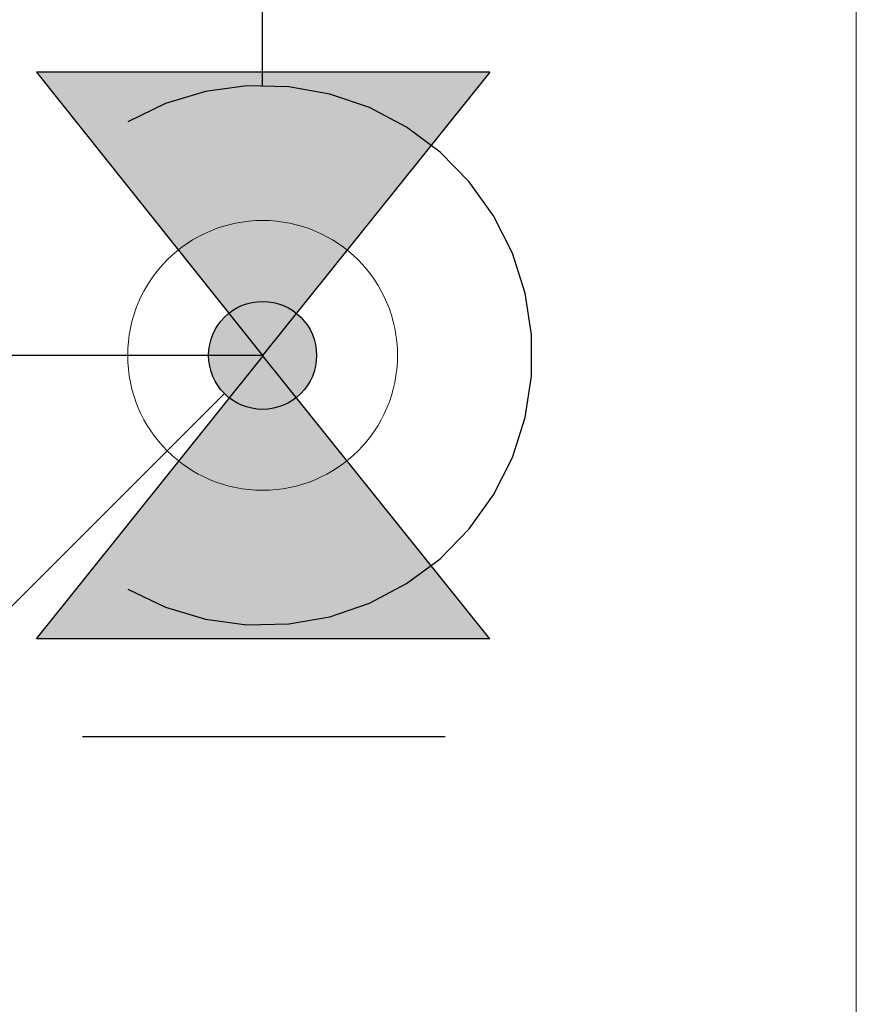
# Model space of a CAD drawing. Header units: millimetres. Extents: x -16331 to -10174, y -4135 to -3584.
# Tile 128 of 256: x -10364.837 to -10364.527, y -3997.53 to -3997.165. Entities that reach past the tile are written whole.
import ezdxf

# ---------------------------------------------------------------- set-up
doc = ezdxf.new("R2010")
doc.units = ezdxf.units.MM
for name, color, linetype in [('AF-Colunas', 4, 'Continuous'), ('AF-Condutos', 4, 'Continuous'), ('Simbolos', 7, 'Continuous'), ('Simbolos_int', 8, 'Continuous')]:
    doc.layers.add(name, color=color, linetype=linetype)
for name, color, linetype, lineweight in [('AF-Indicação coluna', 5, 'Continuous', 13), ('AF-Peça de utilização', 152, 'Continuous', 18), ('IFC-IfcBuildingElementProxy-Contorno', 250, 'Continuous', 5), ('IFC-IfcWall-Contorno', 250, 'Continuous', 5)]:
    doc.layers.add(name, color=color, linetype=linetype, lineweight=lineweight)

msp = doc.modelspace()

# ---------------------------------------------------------------- hatches: boundary and pattern name
at = {"layer": 'AF-Colunas', "linetype": 'Continuous'}
msp.add_hatch(color=140, dxfattribs=at).paths.add_polyline_path([(-10364.72709, -3997.28983), (-10364.72717, -3997.28809), (-10364.7274, -3997.28636), (-10364.72777, -3997.28466), (-10364.7283, -3997.28299), (-10364.72897, -3997.28138), (-10364.72977, -3997.27983), (-10364.73071, -3997.27836), (-10364.73177, -3997.27698), (-10364.73295, -3997.27569), (-10364.73424, -3997.27451), (-10364.73562, -3997.27345), (-10364.73709, -3997.27251), (-10364.73864, -3997.27171), (-10364.74025, -3997.27104), (-10364.74192, -3997.27051), (-10364.74362, -3997.27014), (-10364.74535, -3997.26991), (-10364.74709, -3997.26983), (-10364.74884, -3997.26991), (-10364.75057, -3997.27014), (-10364.75227, -3997.27051), (-10364.75393, -3997.27104), (-10364.75555, -3997.27171), (-10364.75709, -3997.27251), (-10364.75856, -3997.27345), (-10364.75995, -3997.27451), (-10364.76124, -3997.27569), (-10364.76241, -3997.27698), (-10364.76348, -3997.27836), (-10364.76441, -3997.27983), (-10364.76522, -3997.28138), (-10364.76589, -3997.28299), (-10364.76641, -3997.28466), (-10364.76679, -3997.28636), (-10364.76702, -3997.28809), (-10364.76709, -3997.28983), (-10364.76702, -3997.29157), (-10364.76679, -3997.2933), (-10364.76641, -3997.29501), (-10364.76589, -3997.29667), (-10364.76522, -3997.29828), (-10364.76441, -3997.29983), (-10364.76348, -3997.3013), (-10364.76241, -3997.30269), (-10364.76124, -3997.30397), (-10364.75995, -3997.30515), (-10364.75856, -3997.30621), (-10364.75709, -3997.30715), (-10364.75555, -3997.30796), (-10364.75393, -3997.30863), (-10364.75227, -3997.30915), (-10364.75057, -3997.30953), (-10364.74884, -3997.30976), (-10364.74709, -3997.30983), (-10364.74535, -3997.30976), (-10364.74362, -3997.30953), (-10364.74192, -3997.30915), (-10364.74025, -3997.30863), (-10364.73864, -3997.30796), (-10364.73709, -3997.30715), (-10364.73562, -3997.30621), (-10364.73424, -3997.30515), (-10364.73295, -3997.30397), (-10364.73177, -3997.30269), (-10364.73071, -3997.3013), (-10364.72977, -3997.29983), (-10364.72897, -3997.29828), (-10364.7283, -3997.29667), (-10364.72777, -3997.29501), (-10364.7274, -3997.2933), (-10364.72717, -3997.29157)])
at = {"layer": 'Simbolos', "linetype": 'Continuous'}
for points in [[(-10364.74709, -3997.28983), (-10364.66293, -3997.18483), (-10364.83093, -3997.18483)], [(-10364.66293, -3997.39483), (-10364.83093, -3997.39483), (-10364.74709, -3997.28983)]]:
    msp.add_hatch(color=5, dxfattribs=at).paths.add_polyline_path(points)

# ---------------------------------------------------------------- linework, layer by layer
at = {"layer": 'AF-Colunas'}
msp.add_circle((-10364.74709, -3997.28983), 0.02, dxfattribs=at)
at = {"layer": 'AF-Condutos'}
for points in [[(-10364.74709, -3997.18983), (-10364.74709, -3996.83983)], [(-10364.79709, -3997.37643), (-10364.78311, -3997.38312), (-10364.76826, -3997.38756), (-10364.75291, -3997.38966), (-10364.73741, -3997.38936), (-10364.72215, -3997.38667), (-10364.70749, -3997.38165), (-10364.69377, -3997.37443), (-10364.68134, -3997.36518), (-10364.67049, -3997.35411), (-10364.66148, -3997.3415), (-10364.65452, -3997.32765), (-10364.64979, -3997.31289), (-10364.64739, -3997.29758), (-10364.64739, -3997.28208), (-10364.64979, -3997.26677), (-10364.65452, -3997.25201), (-10364.66148, -3997.23816), (-10364.67049, -3997.22555), (-10364.68134, -3997.21449), (-10364.69377, -3997.20523), (-10364.70749, -3997.19801), (-10364.72215, -3997.19299), (-10364.73741, -3997.1903), (-10364.75291, -3997.19), (-10364.76826, -3997.1921), (-10364.78311, -3997.19654), (-10364.79709, -3997.20323)]]:
    msp.add_lwpolyline(points, dxfattribs=at)
at = {"layer": 'AF-Indicação coluna'}
msp.add_line((-10366.15569, -3998.69843), (-10364.76124, -3997.30397), dxfattribs=at)
at = {"layer": 'AF-Peça de utilização'}
msp.add_line((-10364.74709, -3997.28983), (-10364.99709, -3997.28983), dxfattribs=at)
msp.add_circle((-10364.74709, -3997.28983), 0.05, dxfattribs=at)
at = {"layer": 'IFC-IfcBuildingElementProxy-Contorno', "lineweight": 5}
msp.add_line((-10364.5271, -3996.58983), (-10364.5271, -3997.88983), dxfattribs=at)
at = {"layer": 'IFC-IfcWall-Contorno', "lineweight": 5}
msp.add_line((-10364.52709, -3997.88983), (-10364.52709, -3996.28983), dxfattribs=at)
at = {"layer": 'Simbolos'}
for p, q in [((-10364.66293, -3997.18483), (-10364.83093, -3997.18483)), ((-10364.83093, -3997.18483), (-10364.74709, -3997.28983)), ((-10364.66293, -3997.18483), (-10364.74709, -3997.28983)), ((-10364.74709, -3997.28983), (-10364.96669, -3997.28983)), ((-10364.83093, -3997.39483), (-10364.74677, -3997.28983)), ((-10364.66293, -3997.39483), (-10364.74709, -3997.28983)), ((-10364.66293, -3997.39483), (-10364.83093, -3997.39483))]:
    msp.add_line(p, q, dxfattribs=at)
at = {"layer": 'Simbolos_int'}
msp.add_line((-10364.67941, -3997.43123), (-10364.81381, -3997.43123), dxfattribs=at)

doc.saveas('drawing.dxf')
